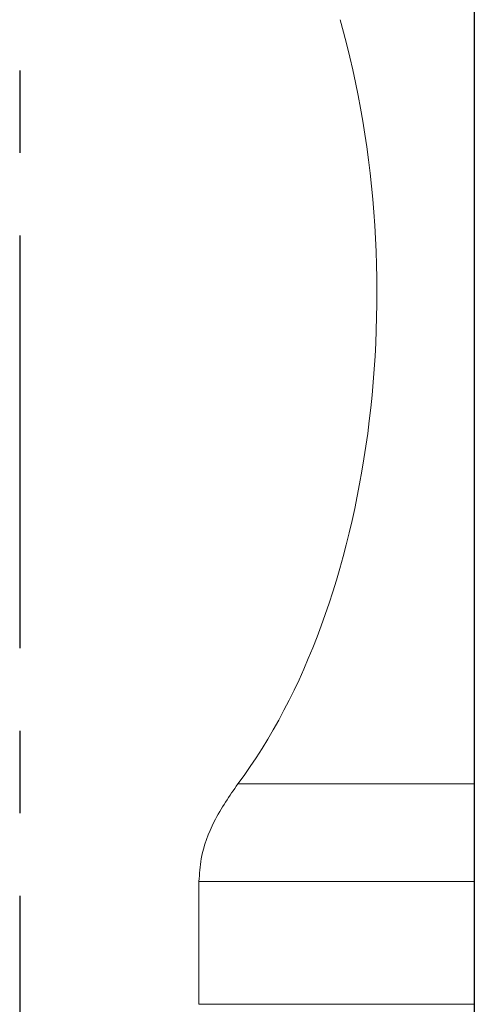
# Model space of a CAD drawing. Header units: millimetres. Extents: x 21 to 336, y 91 to 206.
# Tile 54 of 57: x 293 to 300, y 120 to 135. Entities that reach past the tile are written whole.
import ezdxf

# ---------------------------------------------------------------- set-up
doc = ezdxf.new("R2010")
doc.units = ezdxf.units.MM
doc.linetypes.add('CENTER', pattern=[10.16, 6.35, -1.27, 1.27, -1.27])
for name, color, linetype in [('2', 7, 'Continuous'), ('CL', 1, 'CENTER'), ('OUT', 3, 'Continuous')]:
    doc.layers.add(name, color=color, linetype=linetype)

msp = doc.modelspace()

# ---------------------------------------------------------------- linework, layer by layer
at = {"layer": '2', "color": 0, "linetype": 'Continuous'}
msp.add_line((299.863, 118.14), (299.863, 144.14), dxfattribs=at)
at = {"layer": 'CL', "color": 0}
msp.add_line((292.863, 151.84), (292.863, 114.519), dxfattribs=at)
at = {"layer": 'OUT', "color": 0, "linetype": 'Continuous', "lineweight": 15}
for p, q in [((299.863, 135.833), (299.863, 134.833)), ((299.863, 134.833), (299.863, 123.074)), ((296.222, 123.081), (299.863, 123.081)), ((299.863, 123.074), (299.863, 121.574)), ((299.863, 121.581), (295.623, 121.581)), ((295.623, 119.69), (295.623, 121.581)), ((299.863, 119.683), (299.863, 121.574)), ((299.863, 119.69), (295.623, 119.69))]:
    msp.add_line(p, q, dxfattribs=at)
msp.add_ellipse((292.863, 130.624), major_axis=(0, 9.526), ratio=0.57735, start_param=3.798558, end_param=5.170805, dxfattribs=at)
msp.add_open_spline([(296.222, 123.081), (296.094, 122.896), (295.857, 122.553), (295.651, 122.022), (295.631, 121.698), (295.623, 121.581)], degree=3, knots=[0, 0, 0, 0, 0.429413, 0.794074, 1, 1, 1, 1], dxfattribs=at)

doc.saveas('drawing.dxf')
